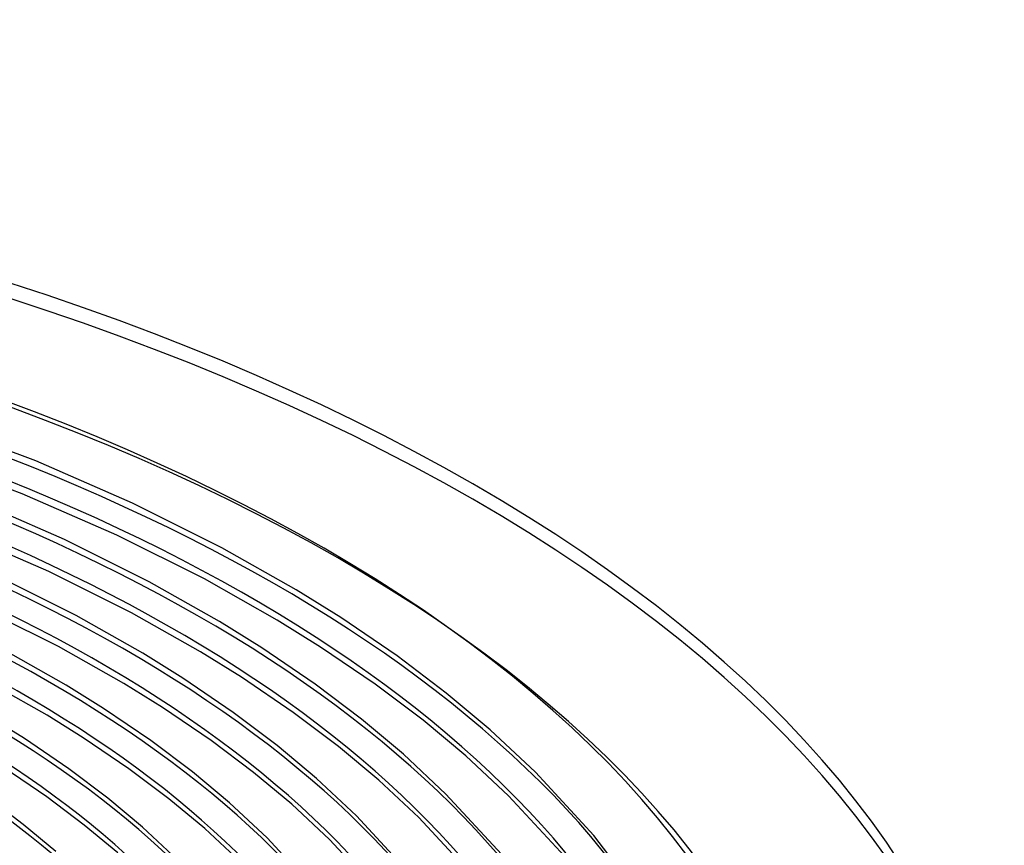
# Model space of a CAD drawing. Header units: millimetres. Extents: x -866 to 866, y -967 to 997.
# Tile 74 of 74: x 331 to 606, y 766 to 997. Entities that reach past the tile are written whole.
import ezdxf

# ---------------------------------------------------------------- set-up
doc = ezdxf.new("R2010")
doc.units = ezdxf.units.MM
doc.layers.add('HIDDEN', color=7, linetype='Continuous')
doc.layers.add('THICK', color=7, linetype='Continuous')

msp = doc.modelspace()

# ---------------------------------------------------------------- linework, layer by layer
at = {"layer": 'HIDDEN'}
for centre, major_axis, start_param, end_param in [((0, 663.81), (-606.5, 0), -3.141592, -0.523599), ((0, 663.81), (-556.5, 0), -3.141592, -0.523599), ((0, 663.8), (533.66, 0), 0.019841, 1.037828), ((0, 663.8), (505.84, 0), 0.020357, 1.037313), ((0, 663.8), (478.01, 0), 0.020932, 1.036737), ((0, 663.8), (450.19, 0), 0.021579, 1.036091), ((0, 663.8), (422.37, 0), 0.02231, 1.035359), ((0, 663.8), (394.54, 0), 0.023145, 1.034524), ((0, 663.8), (366.71, 0), 0.024107, 1.033563), ((0, 663.8), (338.89, 0), 0.025227, 1.032443)]:
    msp.add_ellipse(centre, major_axis=major_axis, ratio=0.5, start_param=start_param, end_param=end_param, dxfattribs=at)
at = {"layer": 'THICK'}
for p, q in [((335.93, 873.3), (306.77, 884.38)), ((332.11, 864.08), (303.49, 874.95)), ((362.97, 861.5), (335.93, 873.3)), ((358.61, 852.53), (332.11, 864.08)), ((343.91, 851.37), (318.3, 862.54)), ((387.93, 849.04), (362.97, 861.5)), ((339.54, 842.39), (314.48, 853.32)), ((367.56, 839.57), (343.91, 851.37)), ((383.01, 840.35), (358.61, 852.53)), ((408.66, 837.33), (387.93, 849.04)), ((362.62, 830.89), (339.54, 842.39)), ((347.18, 830.09), (324.86, 841.23)), ((387.23, 828.45), (367.56, 839.57)), ((403.37, 828.86), (383.01, 840.35)), ((421.16, 829.54), (408.66, 837.33)), ((342.23, 821.42), (320.47, 832.26)), ((381.94, 819.99), (362.62, 830.89)), ((365.81, 819.58), (347.18, 830.09)), ((399.06, 821.08), (387.23, 828.45)), ((415.5, 821.31), (403.37, 828.86)), ((436.87, 818.83), (421.16, 829.54)), ((344.39, 810.7), (326.8, 820.62)), ((360.51, 811.12), (342.23, 821.42)), ((393.39, 812.86), (381.94, 819.99)), ((413.95, 810.94), (399.06, 821.08)), ((430.78, 810.92), (415.5, 821.31)), ((376.96, 812.63), (365.81, 819.58)), ((450.6, 808.46), (436.87, 818.83)), ((339.08, 802.25), (321.83, 811.96)), ((391.02, 803.06), (376.96, 812.63)), ((407.84, 803.04), (393.39, 812.86)), ((354.86, 804.18), (344.39, 810.7)), ((371.28, 804.42), (360.51, 811.12)), ((426.96, 801.12), (413.95, 810.94)), ((444.1, 800.87), (430.78, 810.92)), ((462.9, 798.18), (450.6, 808.46)), ((368.09, 795.18), (354.86, 804.18)), ((384.9, 795.17), (371.28, 804.42)), ((332.75, 795.73), (322.96, 801.82)), ((349.17, 795.97), (339.08, 802.25)), ((403.32, 793.78), (391.02, 803.06)), ((420.45, 793.55), (407.84, 803.04)), ((438.62, 791.38), (426.96, 801.12)), ((456.02, 790.94), (444.1, 800.87)), ((475.5, 786.36), (462.9, 798.18)), ((345.16, 787.3), (332.75, 795.73)), ((361.95, 787.3), (349.17, 795.97)), ((379.67, 786.45), (368.09, 795.18)), ((396.79, 786.22), (384.9, 795.17)), ((414.34, 784.59), (403.32, 793.78)), ((431.73, 784.16), (420.45, 793.55)), ((450.51, 780.25), (438.62, 791.38)), ((467.98, 779.78), (456.02, 790.94)), ((339, 779.43), (327.05, 787.53)), ((356.03, 779.11), (345.16, 787.3)), ((373.13, 778.9), (361.95, 787.3)), ((390.06, 777.79), (379.67, 786.45)), ((407.43, 777.37), (396.79, 786.22)), ((425.52, 774.13), (414.34, 784.59)), ((442.97, 773.68), (431.73, 784.16)), ((491.8, 768.69), (475.5, 786.36)), ((332.38, 771.78), (322.23, 779.42)), ((349.47, 771.58), (339, 779.43)), ((365.78, 771), (356.03, 779.11)), ((383.13, 770.59), (373.13, 778.9)), ((465.99, 763.49), (450.51, 780.25)), ((483.68, 762.84), (467.98, 779.78)), ((400.53, 768.02), (390.06, 777.79)), ((417.96, 767.58), (407.43, 777.37)), ((440.17, 758.3), (425.52, 774.13)), ((457.85, 757.66), (442.97, 773.68)), ((341.49, 764.21), (332.38, 771.78)), ((358.83, 763.81), (349.47, 771.58)), ((375.53, 761.91), (365.78, 771)), ((392.95, 761.49), (383.13, 770.59)), ((414.35, 753.11), (400.53, 768.02)), ((432.02, 752.5), (417.96, 767.58)), ((503.53, 753.34), (491.8, 768.69))]:
    msp.add_line(p, q, dxfattribs=at)
for centre, major_axis, start_param, end_param in [((0, 668.14), (606.5, 0), 0, 2.617994), ((0, 668.14), (-551.5, 0), -3.141592, -0.523599), ((0, 663.8), (-523.68, 0), -3.112025, -2.103943), ((0, 663.8), (-495.86, 0), -3.110953, -2.104479), ((0, 663.8), (-468.04, 0), -3.109754, -2.105078), ((0, 663.8), (-440.21, 0), -3.108403, -2.105754), ((0, 663.8), (-412.38, 0), -3.10687, -2.10652), ((0, 663.8), (-384.56, 0), -3.105115, -2.107397), ((0, 663.8), (-356.74, 0), -3.103086, -2.108412)]:
    msp.add_ellipse(centre, major_axis=major_axis, ratio=0.5, start_param=start_param, end_param=end_param, dxfattribs=at)

doc.saveas('drawing.dxf')
